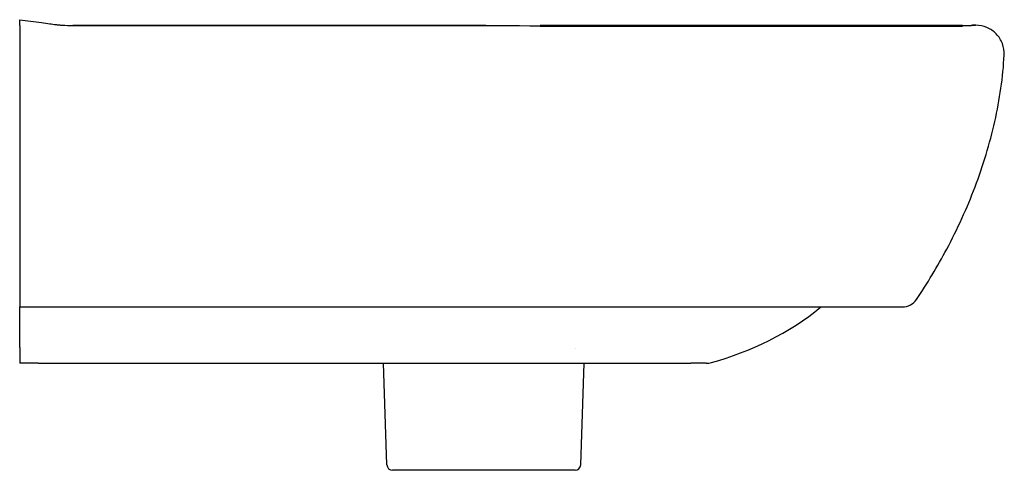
# Model space of a CAD drawing. Header units: millimetres. Extents: x -2 to 350, y -24 to 852.
# Tile 2 of 2: x 0 to 350, y 692 to 852. Entities that reach past the tile are written whole.
import ezdxf

# ---------------------------------------------------------------- set-up
doc = ezdxf.new("R2010")
doc.units = ezdxf.units.MM
doc.layers.add('GEB-KONTUR-A', color=5, linetype='CONTINUOUS')
doc.layers.add('Skizzierlinie(DIN)', color=179, linetype='CONTINUOUS', lineweight=25)

msp = doc.modelspace()

# ---------------------------------------------------------------- linework, layer by layer
at = {"layer": 'GEB-KONTUR-A', "ltscale": 5}
for p, q in [((185, 850.1), (185, 850.1)), ((339.91, 850.27), (339.81, 850.27)), ((0, 839.73), (0, 753.55)), ((0, 753.55), (0, 750.23)), ((0, 750.23), (313.85, 750.23)), ((0, 735.86), (0, 750.23)), ((0, 735.86), (0, 730.23)), ((197.55, 735.33), (197.55, 735.33)), ((0, 730.23), (0, 730.23)), ((6.52, 730.23), (209.71, 730.23)), ((130.55, 694.16), (129.29, 730.23)), ((199.45, 694.16), (200.71, 730.23)), ((209.71, 730.23), (238.66, 730.23)), ((197.46, 692.23), (132.54, 692.23))]:
    msp.add_line(p, q, dxfattribs=at)
for centre, radius, start, end in [((313.85, 756.23), 6, 270, 325.9295), ((244.06, 737.23), 7, 270.0001, 285.477), ((132.54, 694.23), 2, 182, 270), ((197.46, 694.23), 2, 270, 358)]:
    msp.add_arc(centre, radius, start, end, dxfattribs=at)
for points, knots in [([(0, 852.22), (2.6, 851.92), (5.19, 851.53), (8.75, 851.04), (9.72, 850.9), (11.42, 850.68), (12.17, 850.59), (12.96, 850.5), (13.05, 850.49), (13.26, 850.47), (13.37, 850.45), (13.56, 850.43), (13.62, 850.43), (13.87, 850.4), (13.89, 850.4), (13.96, 850.39), (13.98, 850.39), (14.05, 850.38), (14.07, 850.38), (14.17, 850.37), (14.22, 850.36), (14.45, 850.34), (14.61, 850.32), (15.32, 850.26), (15.34, 850.23), (17.12, 850.22), (17.26, 850.22), (17.58, 850.22), (17.7, 850.22), (17.95, 850.22), (18.04, 850.22), (18.23, 850.21), (18.31, 850.21), (18.45, 850.21), (18.5, 850.21), (18.6, 850.21), (18.64, 850.21), (18.71, 850.21), (18.73, 850.21), (18.79, 850.21), (18.83, 850.21), (18.88, 850.21)], [0, 0, 0, 0, 0.784794, 0.784794, 1.079046, 1.079046, 1.300116, 1.300116, 1.328309, 1.328309, 1.368213, 1.368213, 1.408261, 1.408261, 1.569188, 1.569188, 1.726151, 1.726151, 2.196963, 2.196963, 3.609312, 3.609312, 7.846344, 7.846344, 20.557581, 20.557581, 21.551275, 21.551275, 22.04927, 22.04927, 22.299394, 22.299394, 22.425499, 22.425499, 22.489452, 22.489452, 22.522126, 22.522126, 22.538917, 22.538917, 22.556279, 22.556279, 22.556279, 22.556279]), ([(0, 852.22), (2.6, 851.92), (5.19, 851.53), (8.75, 851.04), (9.72, 850.9), (11.42, 850.68), (12.17, 850.59), (13.03, 850.49), (13.19, 850.47), (13.36, 850.45), (13.41, 850.45), (13.53, 850.44), (13.59, 850.43), (13.8, 850.41), (13.82, 850.4), (13.89, 850.4), (13.91, 850.39), (13.97, 850.39), (14, 850.39), (14.1, 850.37), (14.15, 850.37), (14.39, 850.35), (14.56, 850.33), (15.31, 850.26), (15.42, 850.23), (17.17, 850.22), (17.31, 850.22), (17.62, 850.22), (17.74, 850.22), (17.98, 850.22), (18.07, 850.22), (18.26, 850.21), (18.32, 850.21), (18.46, 850.21), (18.51, 850.21), (18.6, 850.21), (18.64, 850.21), (18.73, 850.21), (18.78, 850.21), (18.85, 850.21)], [0, 0, 0, 0, 0.784834, 0.784834, 1.079101, 1.079101, 1.300261, 1.300261, 1.349708, 1.349708, 1.369449, 1.369449, 1.40934, 1.40934, 1.569079, 1.569079, 1.726044, 1.726044, 2.196877, 2.196877, 3.609299, 3.609299, 7.846551, 7.846551, 20.558448, 20.558448, 21.548219, 21.548219, 22.044138, 22.044138, 22.293097, 22.293097, 22.418479, 22.418479, 22.481922, 22.481922, 22.514197, 22.514197, 22.547393, 22.547393, 22.547393, 22.547393]), ([(0, 850.22), (0, 850.83), (0, 851.46), (0, 851.8), (0, 851.81), (0, 851.81), (0, 851.81), (0, 852.16), (0, 852.22), (0, 852.22)], [-21.095466, -21.095466, -21.095466, -21.095466, -10.622898, -10.622898, -10.622898, -10.553541, -10.553541, -10.553541, 0, 0, 0, 0]), ([(0, 850.22), (0, 850.22), (0, 850.15), (0, 850.01), (0, 849.87), (0, 849.68), (0, 849.42), (0, 849.41), (0, 849.39), (0, 849.38), (0, 848.92), (0, 848.27), (0, 847.48), (0, 847.37), (0, 847.26), (0, 847.14), (0, 846.2), (0, 845.06), (0, 843.83), (0, 843.8), (0, 843.77), (0, 843.74), (0, 843.12), (0, 842.48), (0, 841.82), (0, 841.13), (0, 840.43), (0, 839.73)], [0, 0, 0, 0, 0.210386, 0.210386, 0.210386, 0.410898, 0.410898, 0.410898, 0.420545, 0.420545, 0.420545, 0.772854, 0.772854, 0.772854, 0.821196, 0.821196, 0.821196, 1.221891, 1.221891, 1.221891, 1.231327, 1.231327, 1.231327, 1.431997, 1.431997, 1.431997, 1.642352, 1.642352, 1.642352, 1.642352]), ([(19, 850.21), (33.35, 850.21), (47.67, 850.21), (83.66, 850.19), (105.33, 850.17), (146.31, 850.14), (165.62, 850.12), (185, 850.1)], [0, 0, 0, 0, 0.259123, 0.259123, 0.650892, 0.650892, 1, 1, 1, 1]), ([(165.74, 850.12), (165.49, 850.12), (165.24, 850.12), (158.19, 850.13), (151.4, 850.13), (137.83, 850.14), (131.04, 850.15), (116.91, 850.16), (109.57, 850.17), (95.96, 850.18), (89.69, 850.18), (75.85, 850.19), (68.28, 850.2), (54.55, 850.2), (48.39, 850.2), (34.51, 850.21), (26.78, 850.21), (19, 850.21)], [0.1160926, 0.1160926, 0.1160926, 0.1160926, 0.1206272, 0.1206272, 0.2437556, 0.2437556, 0.3668932, 0.3668932, 0.5, 0.5, 0.6132908, 0.6132908, 0.75, 0.75, 0.8611294, 0.8611294, 1, 1, 1, 1]), ([(312.48, 850.01), (312.7, 850.01), (313.67, 850.01), (315.29, 850.01), (317.28, 850.01), (319.03, 850.01), (320.06, 850.01), (320.47, 850.01)], [0.3570747, 0.3570747, 0.3570747, 0.3570747, 0.359375, 0.3671875, 0.375, 0.3828125, 0.38863919, 0.38863919, 0.38863919, 0.38863919]), ([(320.87, 850.01), (322, 850.01), (323.01, 850.01), (324.51, 850.02), (325.08, 850.02), (326.12, 850.02), (326.55, 850.02), (327.84, 850.03), (328.57, 850.03), (331.27, 850.04), (332.47, 850.06), (334.91, 850.1), (335.97, 850.13), (337.32, 850.17), (337.91, 850.2), (338.31, 850.22), (338.36, 850.22), (338.41, 850.22), (338.41, 850.23), (338.4, 850.22), (338.38, 850.22), (338.38, 850.22), (338.38, 850.22), (338.4, 850.22), (338.4, 850.22), (338.45, 850.23), (338.47, 850.23), (338.55, 850.23), (338.57, 850.24), (338.62, 850.24), (338.64, 850.24), (338.72, 850.24), (338.79, 850.25), (338.91, 850.25), (338.98, 850.26), (339.21, 850.26), (339.38, 850.27), (339.63, 850.27), (339.72, 850.27), (339.81, 850.27)], [0, 0, 0, 0, 0.401783, 0.401783, 0.759079, 0.759079, 1.229916, 1.229916, 2.326337, 2.326337, 5.618877, 5.618877, 10.817861, 10.817861, 15.945032, 15.945032, 18.508309, 18.508309, 19.789234, 19.789234, 20.749925, 20.749925, 20.909808, 20.909808, 20.991199, 20.991199, 21.037765, 21.037765, 21.047622, 21.047622, 21.057582, 21.057582, 21.077665, 21.077665, 21.098196, 21.098196, 21.147793, 21.147793, 21.174495, 21.174495, 21.174495, 21.174495]), ([(323.98, 850.02), (324.31, 850.02), (324.59, 850.02), (325.34, 850.02), (325.74, 850.02), (326.28, 850.02), (326.46, 850.02), (326.63, 850.02)], [0.4075867, 0.4075867, 0.4075867, 0.4075867, 0.5797182, 0.5797182, 0.9138843, 0.9138843, 1.097783, 1.097783, 1.097783, 1.097783]), ([(337.99, 850.2), (338.18, 850.21), (338.34, 850.22), (338.47, 850.23), (338.5, 850.23), (338.52, 850.23), (338.52, 850.23), (338.52, 850.23), (338.52, 850.23), (338.53, 850.23), (338.53, 850.23), (338.54, 850.23), (338.55, 850.23), (338.58, 850.24), (338.59, 850.24), (338.65, 850.24), (338.67, 850.24), (338.73, 850.24), (338.76, 850.25), (338.85, 850.25), (338.93, 850.25), (339.08, 850.26), (339.16, 850.26), (339.43, 850.27), (339.62, 850.27), (339.81, 850.27)], [15.427848, 15.427848, 15.427848, 15.427848, 18.172407, 18.172407, 19.613427, 19.613427, 20.333524, 20.333524, 20.693415, 20.693415, 20.873473, 20.873473, 20.964317, 20.964317, 21.013043, 21.013043, 21.030499, 21.030499, 21.042191, 21.042191, 21.065905, 21.065905, 21.089062, 21.089062, 21.146637, 21.146637, 21.146637, 21.146637]), ([(350, 839.73), (350.06, 841.09), (349.62, 843.83), (347.41, 847.35), (343.99, 849.72), (341.27, 850.27), (339.91, 850.27)], [0.0000002, 0.0000002, 0.0000002, 0.0000002, 0.2500002, 0.5000001, 0.7500001, 1, 1, 1, 1]), ([(318.82, 752.87), (322.68, 758.59), (330.46, 771.48), (338.47, 789.01), (343.71, 804.35), (346.81, 816.04), (349.03, 827.85), (349.83, 835.76), (350, 839.73)], [0, 0, 0, 0, 0.223971, 0.482648, 0.611986, 0.741324, 0.870662, 1, 1, 1, 1]), ([(244.06, 730.23), (244.06, 730.23), (244.06, 730.23), (244.06, 730.23), (244.06, 730.23), (244.06, 730.23), (244.06, 730.23), (244.05, 730.23), (244.04, 730.23), (244.03, 730.23), (244.03, 730.23), (244.03, 730.23), (244.03, 730.23), (244.01, 730.23), (244, 730.23), (243.98, 730.23), (243.97, 730.23), (243.97, 730.23), (243.97, 730.23), (243.95, 730.23), (243.94, 730.23), (243.91, 730.23), (243.9, 730.23), (243.87, 730.23), (243.87, 730.23), (243.85, 730.23), (243.84, 730.23), (243.8, 730.23), (243.78, 730.23), (243.75, 730.23), (243.74, 730.23), (243.71, 730.23), (243.7, 730.23), (243.65, 730.23), (243.63, 730.23), (243.59, 730.23), (243.58, 730.23), (243.55, 730.23), (243.52, 730.23), (243.46, 730.23), (243.43, 730.23), (243.39, 730.23), (243.39, 730.23), (243.35, 730.23), (243.31, 730.23), (243.24, 730.23), (243.21, 730.23), (243.17, 730.23), (243.15, 730.23), (243.08, 730.23), (243.02, 730.23), (242.89, 730.23), (242.81, 730.23), (242.66, 730.23), (242.58, 730.23), (242.49, 730.23), (242.48, 730.23), (242.4, 730.23), (242.33, 730.23), (242.19, 730.23), (242.12, 730.23), (242.03, 730.23), (242.03, 730.23), (241.94, 730.23), (241.85, 730.23), (241.7, 730.23), (241.63, 730.23), (241.54, 730.23), (241.52, 730.23), (241.41, 730.23), (241.31, 730.23), (241.14, 730.23), (241.07, 730.23), (240.97, 730.23), (240.93, 730.23), (240.88, 730.23), (240.86, 730.23), (240.8, 730.23), (240.74, 730.23), (240.65, 730.23), (240.62, 730.23), (240.56, 730.23), (240.55, 730.23), (240.5, 730.23), (240.48, 730.23), (240.42, 730.23), (240.4, 730.23), (240.34, 730.23), (240.31, 730.23), (240.27, 730.23), (240.25, 730.23), (240.23, 730.23), (240.22, 730.23), (240.17, 730.23), (240.15, 730.23), (240.09, 730.23), (240.06, 730.23), (239.97, 730.23), (239.91, 730.23), (239.79, 730.23), (239.73, 730.23), (239.56, 730.23), (239.46, 730.23), (239.31, 730.23), (239.26, 730.23), (239.05, 730.23), (238.87, 730.23), (238.66, 730.23)], [0, 0, 0, 0, 0.03224, 0.03224, 0.046875, 0.046875, 0.0625, 0.0625, 0.109375, 0.109375, 0.114407, 0.114407, 0.125, 0.125, 0.171875, 0.171875, 0.1875, 0.1875, 0.190068, 0.190068, 0.21875, 0.21875, 0.25, 0.25, 0.25971, 0.25971, 0.28125, 0.28125, 0.3125, 0.3125, 0.324115, 0.324115, 0.34375, 0.34375, 0.375, 0.375, 0.383642, 0.383642, 0.40625, 0.40625, 0.4375, 0.4375, 0.438727, 0.438727, 0.46875, 0.46875, 0.48969, 0.48969, 0.5, 0.5, 0.53664, 0.53664, 0.580193, 0.580193, 0.619928, 0.619928, 0.625, 0.625, 0.65635, 0.65635, 0.6875, 0.6875, 0.690606, 0.690606, 0.723776, 0.723776, 0.75, 0.75, 0.756357, 0.756357, 0.789281, 0.789281, 0.8125, 0.8125, 0.822419, 0.822419, 0.828125, 0.828125, 0.84375, 0.84375, 0.855267, 0.855267, 0.859375, 0.859375, 0.867188, 0.867188, 0.875, 0.875, 0.882813, 0.882813, 0.887467, 0.887467, 0.890625, 0.890625, 0.898438, 0.898438, 0.90625, 0.90625, 0.92167, 0.92167, 0.9375, 0.9375, 0.959673, 0.959673, 0.96875, 0.96875, 1, 1, 1, 1])]:
    msp.add_open_spline(points, degree=3, knots=knots, dxfattribs=at)
for points in [[(19, 850.21), (18.95, 850.21), (18.9, 850.21), (18.85, 850.21)], [(19, 850.21), (18.96, 850.21), (18.92, 850.21), (18.88, 850.21)], [(326.97, 850.02), (326.97, 850.02), (326.97, 850.02), (326.98, 850.02)], [(329.26, 850.03), (329.26, 850.03), (329.26, 850.03), (329.26, 850.03)], [(339.81, 850.27), (339.34, 850.27), (338.87, 850.26), (338.4, 850.22)], [(245.93, 730.49), (259.83, 734.33), (273.65, 740.95), (284.87, 750.23)], [(6.52, 730.23), (4.35, 730.23), (2.17, 730.23), (0, 730.23)]]:
    msp.add_open_spline(points, degree=3, dxfattribs=at)
at = {"layer": 'Skizzierlinie(DIN)', "lineweight": 50, "ltscale": 5}
msp.add_line((185, 850.1), (335.18, 850.1), dxfattribs=at)

doc.saveas('drawing.dxf')
